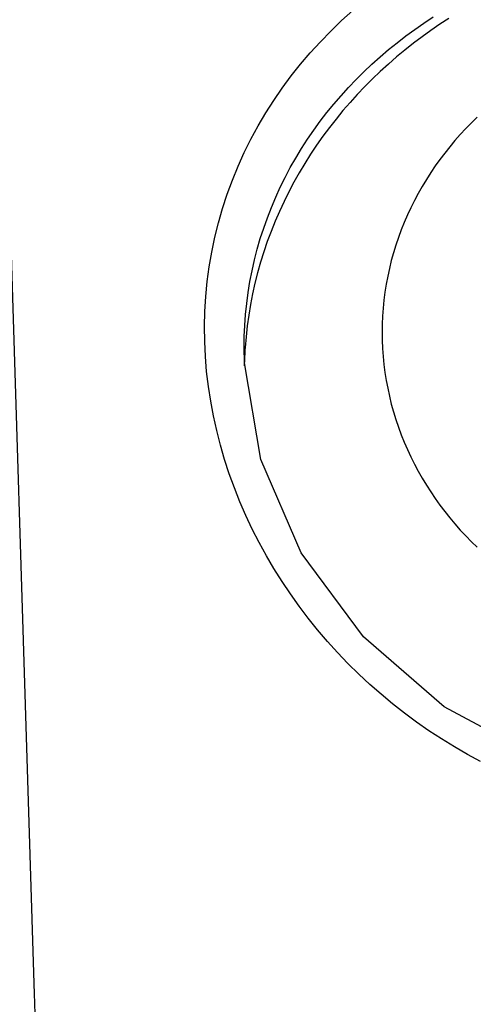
# Model space of a CAD drawing. Header units: millimetres. Extents: x 6 to 204, y 6 to 291.
# Tile 38 of 43: x 125.87 to 130.26, y 226.06 to 235.57. Entities that reach past the tile are written whole.
import ezdxf

# ---------------------------------------------------------------- set-up
doc = ezdxf.new("R2010")
doc.units = ezdxf.units.MM
doc.header["$LTSCALE"] = 19.36
doc.layers.get('0').update_dxf_attribs({"linetype": 'CONTINUOUS'})

msp = doc.modelspace()

# ---------------------------------------------------------------- linework, layer by layer
for p, q in [((126.0158, 226.1576), (125.5984, 239.5591)), ((128.984, 235.5608), (129.0915, 235.6579)), ((129.7784, 235.537), (129.8674, 235.5961)), ((127.6706, 232.8954), (127.6845, 233.0396)), ((128.0805, 232.9353), (128.0977, 233.0405)), ((128.1462, 233.0246), (128.1232, 232.9221)), ((127.662, 232.7508), (127.6706, 232.8954)), ((128.0664, 232.8295), (128.0805, 232.9353)), ((128.1232, 232.9221), (128.103, 232.8191)), ((128.0554, 232.7235), (128.0664, 232.8295)), ((128.103, 232.8191), (128.0857, 232.7157)), ((127.6586, 232.606), (127.662, 232.7508)), ((128.0476, 232.6172), (128.0554, 232.7235)), ((128.0857, 232.7157), (128.0712, 232.6118)), ((128.0429, 232.5108), (128.0476, 232.6172)), ((128.0712, 232.6118), (128.0595, 232.5076)), ((127.6603, 232.4611), (127.6586, 232.606)), ((127.6672, 232.3164), (127.6603, 232.4611)), ((128.0413, 232.4043), (128.0429, 232.5108)), ((128.0595, 232.5076), (128.0507, 232.4032)), ((128.0413, 232.4017), (128.0413, 232.4043)), ((128.0444, 232.2547), (128.0413, 232.4043)), ((127.6792, 232.172), (127.6672, 232.3164)), ((128.2023, 231.3211), (128.0444, 232.2547)), ((127.6961, 232.0282), (127.6792, 232.172)), ((127.718, 231.885), (127.6961, 232.0282)), ((127.7446, 231.7427), (127.718, 231.885)), ((127.776, 231.6013), (127.7446, 231.7427)), ((127.8121, 231.4611), (127.776, 231.6013)), ((127.8526, 231.3222), (127.8121, 231.4611)), ((127.8977, 231.1846), (127.8526, 231.3222)), ((127.9471, 231.0484), (127.8977, 231.1846)), ((128.0008, 230.9138), (127.9471, 231.0484)), ((128.0586, 230.7809), (128.0008, 230.9138)), ((128.1206, 230.6497), (128.0586, 230.7809)), ((128.1865, 230.5204), (128.1206, 230.6497)), ((128.2563, 230.393), (128.1865, 230.5204)), ((126.0183, 226.0746), (126.0157, 226.1577)), ((126.2181, 219.7305), (126.0183, 226.0746))]:
    msp.add_line(p, q)
at = {"color": 7}
for p, q in [((128.8797, 235.4603), (128.984, 235.5608)), ((130.0208, 235.5826), (129.9329, 235.5254)), ((128.7786, 235.3566), (128.8797, 235.4603)), ((129.6048, 235.4127), (129.6909, 235.4759)), ((129.6909, 235.4759), (129.7784, 235.537)), ((129.8464, 235.4661), (129.7612, 235.405)), ((129.9329, 235.5254), (129.8464, 235.4661)), ((129.5204, 235.3475), (129.6048, 235.4127)), ((129.7612, 235.405), (129.6775, 235.3419)), ((128.681, 235.2496), (128.7786, 235.3566)), ((129.3564, 235.2112), (129.4375, 235.2804)), ((129.4375, 235.2804), (129.5204, 235.3475)), ((129.5952, 235.2769), (129.5144, 235.21)), ((129.6775, 235.3419), (129.5952, 235.2769)), ((128.5871, 235.1395), (128.681, 235.2496)), ((129.277, 235.14), (129.3564, 235.2112)), ((129.5144, 235.21), (129.4352, 235.1413)), ((128.4968, 235.0263), (128.5871, 235.1395)), ((129.1994, 235.0669), (129.277, 235.14)), ((129.4352, 235.1413), (129.3577, 235.0707)), ((128.4105, 234.91), (128.4968, 235.0263)), ((129.0501, 234.9149), (129.1238, 234.9919)), ((129.1238, 234.9919), (129.1994, 235.0669)), ((129.2818, 234.9983), (129.2076, 234.9241)), ((129.3577, 235.0707), (129.2818, 234.9983)), ((128.3282, 234.7907), (128.4105, 234.91)), ((128.9785, 234.836), (129.0501, 234.9149)), ((129.2076, 234.9241), (129.1353, 234.8482)), ((128.909, 234.7553), (128.9785, 234.836)), ((129.1353, 234.8482), (129.0648, 234.7706)), ((128.2502, 234.6687), (128.3282, 234.7907)), ((128.8417, 234.6727), (128.909, 234.7553)), ((129.0648, 234.7706), (128.9962, 234.6913)), ((128.1764, 234.544), (128.2502, 234.6687)), ((128.7766, 234.5883), (128.8417, 234.6727)), ((128.9296, 234.6103), (128.865, 234.5277)), ((128.9962, 234.6913), (128.9296, 234.6103)), ((130.2943, 234.6275), (130.2385, 234.5733)), ((128.1072, 234.4168), (128.1764, 234.544)), ((128.7139, 234.5022), (128.7766, 234.5883)), ((128.865, 234.5277), (128.8024, 234.4435)), ((130.184, 234.5177), (130.131, 234.4607)), ((130.2385, 234.5733), (130.184, 234.5177)), ((128.0425, 234.2872), (128.1072, 234.4168)), ((128.5957, 234.3247), (128.6536, 234.4143)), ((128.6536, 234.4143), (128.7139, 234.5022)), ((128.8024, 234.4435), (128.742, 234.3578)), ((130.131, 234.4607), (130.0794, 234.4024)), ((128.5405, 234.2336), (128.5957, 234.3247)), ((128.742, 234.3578), (128.6837, 234.2705)), ((130.0293, 234.3429), (129.9807, 234.2821)), ((130.0794, 234.4024), (130.0293, 234.3429)), ((127.9826, 234.1553), (128.0425, 234.2872)), ((128.4878, 234.141), (128.5405, 234.2336)), ((128.6837, 234.2705), (128.6277, 234.1819)), ((129.9807, 234.2821), (129.9337, 234.22)), ((127.9276, 234.0213), (127.9826, 234.1553)), ((128.4378, 234.0468), (128.4878, 234.141)), ((128.6277, 234.1819), (128.5739, 234.0918)), ((129.8884, 234.1568), (129.8447, 234.0924)), ((129.9337, 234.22), (129.8884, 234.1568)), ((128.3906, 233.9513), (128.4378, 234.0468)), ((128.5739, 234.0918), (128.5225, 234.0005)), ((129.8447, 234.0924), (129.8027, 234.0268)), ((127.8775, 233.8853), (127.9276, 234.0213)), ((128.3462, 233.8544), (128.3906, 233.9513)), ((128.5225, 234.0005), (128.4734, 233.9078)), ((129.7624, 233.9602), (129.7239, 233.8926)), ((129.8027, 234.0268), (129.7624, 233.9602)), ((127.8324, 233.7476), (127.8775, 233.8853)), ((128.3046, 233.7562), (128.3462, 233.8544)), ((128.4734, 233.9078), (128.4268, 233.8138)), ((129.7239, 233.8926), (129.6873, 233.8239)), ((128.266, 233.6569), (128.3046, 233.7562)), ((128.4268, 233.8138), (128.3826, 233.7187)), ((129.6525, 233.7543), (129.6196, 233.6837)), ((129.6873, 233.8239), (129.6525, 233.7543)), ((127.7924, 233.6084), (127.8324, 233.7476)), ((128.2304, 233.5564), (128.266, 233.6569)), ((128.3826, 233.7187), (128.341, 233.6224)), ((129.6196, 233.6837), (129.5887, 233.6123)), ((127.7576, 233.4678), (127.7924, 233.6084)), ((128.341, 233.6224), (128.3019, 233.5251)), ((129.5887, 233.6123), (129.5597, 233.5401)), ((127.728, 233.326), (127.7576, 233.4678)), ((128.1977, 233.455), (128.2304, 233.5564)), ((128.3019, 233.5251), (128.2654, 233.4268)), ((129.5327, 233.467), (129.5078, 233.3933)), ((129.5597, 233.5401), (129.5327, 233.467)), ((128.168, 233.3526), (128.1977, 233.455)), ((128.2654, 233.4268), (128.2315, 233.3275)), ((129.5078, 233.3933), (129.4849, 233.3189)), ((127.7036, 233.1832), (127.728, 233.326)), ((128.1415, 233.2493), (128.168, 233.3526)), ((128.2315, 233.3275), (128.2004, 233.2273)), ((129.4849, 233.3189), (129.4641, 233.2439)), ((127.6845, 233.0396), (127.7036, 233.1832)), ((128.118, 233.1453), (128.1415, 233.2493)), ((128.2004, 233.2273), (128.1719, 233.1263)), ((129.4641, 233.2439), (129.4455, 233.1683)), ((128.0977, 233.0405), (128.118, 233.1453)), ((128.1719, 233.1263), (128.1462, 233.0246)), ((129.429, 233.0921), (129.4146, 233.0156)), ((129.4455, 233.1683), (129.429, 233.0921)), ((129.4146, 233.0156), (129.4025, 232.9386)), ((129.4025, 232.9386), (129.3925, 232.8614)), ((129.3925, 232.8614), (129.3847, 232.7839)), ((129.3791, 232.7062), (129.3758, 232.6285)), ((129.3847, 232.7839), (129.3791, 232.7062)), ((129.3758, 232.6285), (129.3747, 232.5508)), ((129.3747, 232.5508), (129.3758, 232.4731)), ((129.3758, 232.4731), (129.3791, 232.3954)), ((129.3791, 232.3954), (129.3847, 232.3177)), ((129.3847, 232.3177), (129.3925, 232.2402)), ((129.3925, 232.2402), (129.4025, 232.163)), ((129.4025, 232.163), (129.4146, 232.086)), ((129.4146, 232.086), (129.429, 232.0095)), ((129.429, 232.0095), (129.4455, 231.9334)), ((129.4455, 231.9334), (129.4641, 231.8578)), ((129.4641, 231.8578), (129.4849, 231.7827)), ((129.4849, 231.7827), (129.5078, 231.7083)), ((129.5078, 231.7083), (129.5327, 231.6346)), ((129.5327, 231.6346), (129.5597, 231.5616)), ((129.5597, 231.5616), (129.5887, 231.4893)), ((129.5887, 231.4893), (129.6196, 231.4179)), ((129.6196, 231.4179), (129.6525, 231.3473)), ((128.5925, 230.4217), (128.2023, 231.3211)), ((129.6525, 231.3473), (129.6873, 231.2777)), ((129.6873, 231.2777), (129.7239, 231.2091)), ((129.7239, 231.2091), (129.7624, 231.1414)), ((129.7624, 231.1414), (129.8027, 231.0748)), ((129.8027, 231.0748), (129.8447, 231.0092)), ((129.8447, 231.0092), (129.8884, 230.9448)), ((129.8884, 230.9448), (129.9337, 230.8816)), ((129.9337, 230.8816), (129.9807, 230.8195)), ((129.9807, 230.8195), (130.0293, 230.7587)), ((130.0293, 230.7587), (130.0794, 230.6992)), ((130.0794, 230.6992), (130.131, 230.6409)), ((130.131, 230.6409), (130.184, 230.5839)), ((130.184, 230.5839), (130.2385, 230.5283)), ((130.2385, 230.5283), (130.2943, 230.4741)), ((129.1941, 229.6091), (128.5925, 230.4217)), ((128.33, 230.2677), (128.2563, 230.393)), ((128.4074, 230.1445), (128.33, 230.2677)), ((128.4883, 230.0237), (128.4074, 230.1445)), ((128.5728, 229.9051), (128.4883, 230.0237)), ((128.6608, 229.7891), (128.5728, 229.9051)), ((128.752, 229.6756), (128.6608, 229.7891)), ((128.8465, 229.5647), (128.752, 229.6756)), ((128.9442, 229.4567), (128.8465, 229.5647)), ((129.9746, 228.9343), (129.1941, 229.6091)), ((129.0449, 229.3515), (128.9442, 229.4567)), ((129.1485, 229.2493), (129.0449, 229.3515)), ((129.255, 229.1501), (129.1485, 229.2493)), ((129.3643, 229.054), (129.255, 229.1501)), ((129.4763, 228.9612), (129.3643, 229.054)), ((129.5908, 228.8716), (129.4763, 228.9612)), ((130.8939, 228.4397), (129.9746, 228.9343)), ((129.7079, 228.7853), (129.5908, 228.8716)), ((129.8273, 228.7023), (129.7079, 228.7853)), ((129.9491, 228.6228), (129.8273, 228.7023)), ((130.0731, 228.5468), (129.9491, 228.6228)), ((130.1992, 228.4743), (130.0731, 228.5468)), ((130.3273, 228.4055), (130.1992, 228.4743))]:
    msp.add_line(p, q, dxfattribs=at)
msp.add_arc((131.8544, 232.1358), 3.8131, 175.97759, 178.61478)

doc.saveas('drawing.dxf')
